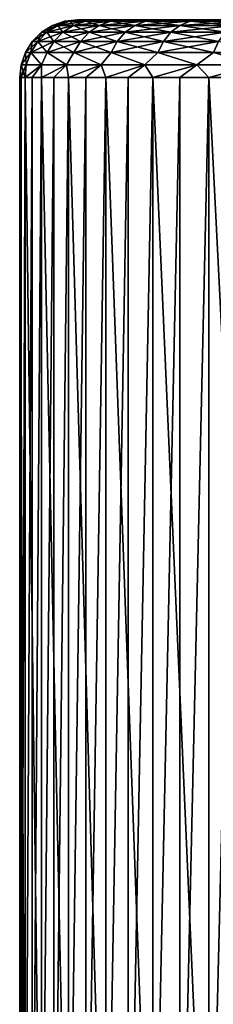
# Model space of a CAD drawing. Header units: millimetres. Extents: x -139 to 106, y -8 to 139.
# Tile 239 of 256: x 63.5 to 66.84, y 11.04 to 28.04. Entities that reach past the tile are written whole.
import ezdxf

# ---------------------------------------------------------------- set-up
doc = ezdxf.new("R2010")
doc.units = ezdxf.units.MM
doc.header["$LTSCALE"] = 53.842063
for name, color, linetype in [('523', 7, 'CONTINUOUS'), ('524', 7, 'CONTINUOUS'), ('525', 7, 'CONTINUOUS'), ('526', 7, 'CONTINUOUS'), ('533', 7, 'CONTINUOUS')]:
    doc.layers.add(name, color=color, linetype=linetype)

msp = doc.modelspace()

# ---------------------------------------------------------------- linework, layer by layer
at = {"layer": '523', "linetype": 'CONTINUOUS'}
for points in [[(64.587, 28.038, -1.44), (64.5, 28.038), (88.413, 28.038, -1.44), (64.587, 28.038, -1.44)], [(88.413, 28.038, -1.44), (64.5, 28.038), (88.5, 28.038), (88.413, 28.038, -1.44)], [(88.5, 28.038), (64.5, 28.038), (64.587, 28.038, 1.44), (88.5, 28.038)], [(64.847, 28.038, -2.867), (64.587, 28.038, -1.44), (88.153, 28.038, -2.867), (64.847, 28.038, -2.867)], [(88.153, 28.038, -2.867), (64.587, 28.038, -1.44), (88.413, 28.038, -1.44), (88.153, 28.038, -2.867)], [(88.413, 28.038, 1.44), (88.5, 28.038), (64.587, 28.038, 1.44), (88.413, 28.038, 1.44)], [(64.847, 28.038, 2.867), (88.413, 28.038, 1.44), (64.587, 28.038, 1.44), (64.847, 28.038, 2.867)], [(65.278, 28.038, -4.251), (64.847, 28.038, -2.867), (87.722, 28.038, -4.251), (65.278, 28.038, -4.251)], [(87.722, 28.038, -4.251), (64.847, 28.038, -2.867), (88.153, 28.038, -2.867), (87.722, 28.038, -4.251)], [(88.153, 28.038, 2.867), (88.413, 28.038, 1.44), (64.847, 28.038, 2.867), (88.153, 28.038, 2.867)], [(65.278, 28.038, 4.251), (88.153, 28.038, 2.867), (64.847, 28.038, 2.867), (65.278, 28.038, 4.251)], [(65.872, 28.038, -5.573), (65.278, 28.038, -4.251), (87.128, 28.038, -5.573), (65.872, 28.038, -5.573)], [(87.128, 28.038, -5.573), (65.278, 28.038, -4.251), (87.722, 28.038, -4.251), (87.128, 28.038, -5.573)], [(87.722, 28.038, 4.251), (88.153, 28.038, 2.867), (65.278, 28.038, 4.251), (87.722, 28.038, 4.251)], [(65.872, 28.038, 5.573), (87.722, 28.038, 4.251), (65.278, 28.038, 4.251), (65.872, 28.038, 5.573)], [(66.622, 28.038, -6.814), (65.872, 28.038, -5.573), (86.378, 28.038, -6.814), (66.622, 28.038, -6.814)], [(86.378, 28.038, -6.814), (65.872, 28.038, -5.573), (87.128, 28.038, -5.573), (86.378, 28.038, -6.814)], [(87.128, 28.038, 5.573), (87.722, 28.038, 4.251), (65.872, 28.038, 5.573), (87.128, 28.038, 5.573)], [(66.622, 28.038, 6.814), (87.128, 28.038, 5.573), (65.872, 28.038, 5.573), (66.622, 28.038, 6.814)], [(67.516, 28.038, -7.955), (66.622, 28.038, -6.814), (85.484, 28.038, -7.955), (67.516, 28.038, -7.955)], [(85.484, 28.038, -7.955), (66.622, 28.038, -6.814), (86.378, 28.038, -6.814), (85.484, 28.038, -7.955)], [(86.378, 28.038, 6.814), (87.128, 28.038, 5.573), (66.622, 28.038, 6.814), (86.378, 28.038, 6.814)], [(67.516, 28.038, 7.955), (86.378, 28.038, 6.814), (66.622, 28.038, 6.814), (67.516, 28.038, 7.955)]]:
    msp.add_3dface(points, dxfattribs=at)
at = {"layer": '524', "linetype": 'CONTINUOUS'}
for points in [[(63.5, 27.038), (63.524, 27.038, -0.785), (63.5, 5.038), (63.5, 27.038)], [(63.5, 5.038), (63.524, 27.038, -0.785), (63.524, 5.038, -0.785), (63.5, 5.038)], [(63.524, 27.038, -0.785), (63.595, 27.038, -1.567), (63.524, 5.038, -0.785), (63.524, 27.038, -0.785)], [(63.524, 5.038, -0.785), (63.595, 27.038, -1.567), (63.595, 5.038, -1.567), (63.524, 5.038, -0.785)], [(63.595, 27.038, -1.567), (63.713, 27.038, -2.343), (63.595, 5.038, -1.567), (63.595, 27.038, -1.567)], [(63.595, 5.038, -1.567), (63.713, 27.038, -2.343), (63.713, 5.038, -2.343), (63.595, 5.038, -1.567)], [(63.713, 27.038, -2.343), (63.878, 27.038, -3.111), (63.713, 5.038, -2.343), (63.713, 27.038, -2.343)], [(63.713, 5.038, -2.343), (63.878, 27.038, -3.111), (63.878, 5.038, -3.111), (63.713, 5.038, -2.343)], [(63.878, 27.038, -3.111), (64.089, 27.038, -3.868), (63.878, 5.038, -3.111), (63.878, 27.038, -3.111)], [(63.878, 5.038, -3.111), (64.089, 27.038, -3.868), (64.089, 5.038, -3.868), (63.878, 5.038, -3.111)], [(64.089, 27.038, -3.868), (64.345, 27.038, -4.61), (64.089, 5.038, -3.868), (64.089, 27.038, -3.868)], [(64.089, 5.038, -3.868), (64.345, 27.038, -4.61), (64.345, 5.038, -4.61), (64.089, 5.038, -3.868)], [(64.345, 27.038, -4.61), (64.645, 27.038, -5.335), (64.345, 5.038, -4.61), (64.345, 27.038, -4.61)], [(64.345, 5.038, -4.61), (64.645, 27.038, -5.335), (64.645, 5.038, -5.335), (64.345, 5.038, -4.61)], [(64.645, 27.038, -5.335), (64.989, 27.038, -6.041), (64.645, 5.038, -5.335), (64.645, 27.038, -5.335)], [(64.645, 5.038, -5.335), (64.989, 27.038, -6.041), (64.989, 5.038, -6.041), (64.645, 5.038, -5.335)], [(64.989, 27.038, -6.041), (65.375, 27.038, -6.725), (64.989, 5.038, -6.041), (64.989, 27.038, -6.041)], [(64.989, 5.038, -6.041), (65.375, 27.038, -6.725), (65.375, 5.038, -6.725), (64.989, 5.038, -6.041)], [(65.375, 27.038, -6.725), (65.801, 27.038, -7.385), (65.375, 5.038, -6.725), (65.375, 27.038, -6.725)], [(65.375, 5.038, -6.725), (65.801, 27.038, -7.385), (65.801, 5.038, -7.385), (65.375, 5.038, -6.725)], [(65.801, 27.038, -7.385), (66.267, 27.038, -8.017), (65.801, 5.038, -7.385), (65.801, 27.038, -7.385)], [(65.801, 5.038, -7.385), (66.267, 27.038, -8.017), (66.267, 5.038, -8.017), (65.801, 5.038, -7.385)], [(66.267, 27.038, -8.017), (66.769, 27.038, -8.621), (66.267, 5.038, -8.017), (66.267, 27.038, -8.017)], [(66.267, 5.038, -8.017), (66.769, 27.038, -8.621), (66.769, 5.038, -8.621), (66.267, 5.038, -8.017)], [(66.769, 27.038, -8.621), (67.308, 27.038, -9.192), (66.769, 5.038, -8.621), (66.769, 27.038, -8.621)], [(66.769, 5.038, -8.621), (67.308, 27.038, -9.192), (67.308, 5.038, -9.192), (66.769, 5.038, -8.621)]]:
    msp.add_3dface(points, dxfattribs=at)
at = {"layer": '525', "linetype": 'CONTINUOUS'}
for points in [[(63.877, 27.82, 0), (63.969, 27.82, 1.522), (64.067, 27.939, 0), (63.877, 27.82, 0)], [(63.969, 27.82, 1.522), (64.244, 27.82, 3.021), (64.158, 27.939, 1.499), (63.969, 27.82, 1.522)], [(64.067, 27.939, 0), (63.969, 27.82, 1.522), (64.158, 27.939, 1.499), (64.067, 27.939, 0)], [(64.067, 27.939, 0), (64.158, 27.939, 1.499), (64.279, 28.013), (64.067, 27.939, 0)], [(64.158, 27.939, 1.499), (64.428, 27.939, 2.975), (64.368, 28.013, 1.473), (64.158, 27.939, 1.499)], [(64.279, 28.013), (64.158, 27.939, 1.499), (64.368, 28.013, 1.473), (64.279, 28.013)], [(64.158, 27.939, 1.499), (64.244, 27.82, 3.021), (64.428, 27.939, 2.975), (64.158, 27.939, 1.499)], [(64.244, 27.82, 3.021), (64.697, 27.82, 4.476), (64.428, 27.939, 2.975), (64.244, 27.82, 3.021)], [(64.5, 28.038), (64.279, 28.013), (64.368, 28.013, 1.473), (64.5, 28.038)], [(64.587, 28.038, 1.44), (64.5, 28.038), (64.368, 28.013, 1.473), (64.587, 28.038, 1.44)], [(64.847, 28.038, 2.867), (64.587, 28.038, 1.44), (64.368, 28.013, 1.473), (64.847, 28.038, 2.867)], [(64.847, 28.038, 2.867), (64.368, 28.013, 1.473), (64.634, 28.013, 2.925), (64.847, 28.038, 2.867)], [(64.368, 28.013, 1.473), (64.428, 27.939, 2.975), (64.634, 28.013, 2.925), (64.368, 28.013, 1.473)], [(64.428, 27.939, 2.975), (64.875, 27.939, 4.409), (64.634, 28.013, 2.925), (64.428, 27.939, 2.975)], [(64.428, 27.939, 2.975), (64.697, 27.82, 4.476), (64.875, 27.939, 4.409), (64.428, 27.939, 2.975)], [(65.278, 28.038, 4.251), (64.847, 28.038, 2.867), (64.634, 28.013, 2.925), (65.278, 28.038, 4.251)], [(65.278, 28.038, 4.251), (64.634, 28.013, 2.925), (65.073, 28.013, 4.334), (65.278, 28.038, 4.251)], [(64.634, 28.013, 2.925), (64.875, 27.939, 4.409), (65.073, 28.013, 4.334), (64.634, 28.013, 2.925)], [(64.697, 27.82, 4.476), (65.323, 27.82, 5.866), (64.875, 27.939, 4.409), (64.697, 27.82, 4.476)], [(64.875, 27.939, 4.409), (65.491, 27.939, 5.778), (65.073, 28.013, 4.334), (64.875, 27.939, 4.409)], [(64.875, 27.939, 4.409), (65.323, 27.82, 5.866), (65.491, 27.939, 5.778), (64.875, 27.939, 4.409)], [(65.872, 28.038, 5.573), (65.278, 28.038, 4.251), (65.073, 28.013, 4.334), (65.872, 28.038, 5.573)], [(65.872, 28.038, 5.573), (65.073, 28.013, 4.334), (65.678, 28.013, 5.68), (65.872, 28.038, 5.573)], [(65.073, 28.013, 4.334), (65.491, 27.939, 5.778), (65.678, 28.013, 5.68), (65.073, 28.013, 4.334)], [(65.323, 27.82, 5.866), (66.112, 27.82, 7.171), (65.491, 27.939, 5.778), (65.323, 27.82, 5.866)], [(65.491, 27.939, 5.778), (66.268, 27.939, 7.063), (65.678, 28.013, 5.68), (65.491, 27.939, 5.778)], [(65.491, 27.939, 5.778), (66.112, 27.82, 7.171), (66.268, 27.939, 7.063), (65.491, 27.939, 5.778)], [(66.622, 28.038, 6.814), (65.872, 28.038, 5.573), (65.678, 28.013, 5.68), (66.622, 28.038, 6.814)], [(66.622, 28.038, 6.814), (65.678, 28.013, 5.68), (66.442, 28.013, 6.943), (66.622, 28.038, 6.814)], [(65.678, 28.013, 5.68), (66.268, 27.939, 7.063), (66.442, 28.013, 6.943), (65.678, 28.013, 5.68)], [(66.112, 27.82, 7.171), (67.052, 27.82, 8.371), (66.268, 27.939, 7.063), (66.112, 27.82, 7.171)], [(66.268, 27.939, 7.063), (67.194, 27.939, 8.245), (66.442, 28.013, 6.943), (66.268, 27.939, 7.063)], [(66.268, 27.939, 7.063), (67.052, 27.82, 8.371), (67.194, 27.939, 8.245), (66.268, 27.939, 7.063)], [(67.516, 28.038, 7.955), (66.622, 28.038, 6.814), (66.442, 28.013, 6.943), (67.516, 28.038, 7.955)], [(67.516, 28.038, 7.955), (66.442, 28.013, 6.943), (67.352, 28.013, 8.104), (67.516, 28.038, 7.955)], [(66.442, 28.013, 6.943), (67.194, 27.939, 8.245), (67.352, 28.013, 8.104), (66.442, 28.013, 6.943)], [(63.718, 27.662, 0), (63.812, 27.662, 1.541), (63.877, 27.82, 0), (63.718, 27.662, 0)], [(63.812, 27.662, 1.541), (64.09, 27.662, 3.059), (63.969, 27.82, 1.522), (63.812, 27.662, 1.541)], [(63.877, 27.82, 0), (63.812, 27.662, 1.541), (63.969, 27.82, 1.522), (63.877, 27.82, 0)], [(63.969, 27.82, 1.522), (64.09, 27.662, 3.059), (64.244, 27.82, 3.021), (63.969, 27.82, 1.522)], [(64.09, 27.662, 3.059), (64.549, 27.662, 4.532), (64.244, 27.82, 3.021), (64.09, 27.662, 3.059)], [(64.244, 27.82, 3.021), (64.549, 27.662, 4.532), (64.697, 27.82, 4.476), (64.244, 27.82, 3.021)], [(64.549, 27.662, 4.532), (65.182, 27.662, 5.94), (64.697, 27.82, 4.476), (64.549, 27.662, 4.532)], [(64.697, 27.82, 4.476), (65.182, 27.662, 5.94), (65.323, 27.82, 5.866), (64.697, 27.82, 4.476)], [(65.182, 27.662, 5.94), (65.981, 27.662, 7.261), (65.323, 27.82, 5.866), (65.182, 27.662, 5.94)], [(65.323, 27.82, 5.866), (65.981, 27.662, 7.261), (66.112, 27.82, 7.171), (65.323, 27.82, 5.866)], [(65.981, 27.662, 7.261), (66.933, 27.662, 8.476), (66.112, 27.82, 7.171), (65.981, 27.662, 7.261)], [(66.112, 27.82, 7.171), (66.933, 27.662, 8.476), (67.052, 27.82, 8.371), (66.112, 27.82, 7.171)], [(63.599, 27.472, 0), (63.693, 27.472, 1.555), (63.718, 27.662, 0), (63.599, 27.472, 0)], [(63.693, 27.472, 1.555), (63.974, 27.472, 3.087), (63.812, 27.662, 1.541), (63.693, 27.472, 1.555)], [(63.718, 27.662, 0), (63.693, 27.472, 1.555), (63.812, 27.662, 1.541), (63.718, 27.662, 0)], [(63.812, 27.662, 1.541), (63.974, 27.472, 3.087), (64.09, 27.662, 3.059), (63.812, 27.662, 1.541)], [(63.974, 27.472, 3.087), (64.437, 27.472, 4.575), (64.09, 27.662, 3.059), (63.974, 27.472, 3.087)], [(64.09, 27.662, 3.059), (64.437, 27.472, 4.575), (64.549, 27.662, 4.532), (64.09, 27.662, 3.059)], [(64.437, 27.472, 4.575), (65.077, 27.472, 5.995), (64.549, 27.662, 4.532), (64.437, 27.472, 4.575)], [(64.549, 27.662, 4.532), (65.077, 27.472, 5.995), (65.182, 27.662, 5.94), (64.549, 27.662, 4.532)], [(65.077, 27.472, 5.995), (65.883, 27.472, 7.329), (65.182, 27.662, 5.94), (65.077, 27.472, 5.995)], [(65.182, 27.662, 5.94), (65.883, 27.472, 7.329), (65.981, 27.662, 7.261), (65.182, 27.662, 5.94)], [(65.883, 27.472, 7.329), (66.844, 27.472, 8.555), (65.981, 27.662, 7.261), (65.883, 27.472, 7.329)], [(65.981, 27.662, 7.261), (66.844, 27.472, 8.555), (66.933, 27.662, 8.476), (65.981, 27.662, 7.261)], [(66.844, 27.472, 8.555), (67.945, 27.472, 9.656), (66.933, 27.662, 8.476), (66.844, 27.472, 8.555)], [(63.525, 27.26), (63.613, 27.26, 1.506), (63.599, 27.472, 0), (63.525, 27.26)], [(63.599, 27.472, 0), (63.613, 27.26, 1.506), (63.693, 27.472, 1.555), (63.599, 27.472, 0)], [(63.613, 27.26, 1.506), (63.875, 27.26, 2.992), (63.693, 27.472, 1.555), (63.613, 27.26, 1.506)], [(63.693, 27.472, 1.555), (63.875, 27.26, 2.992), (63.974, 27.472, 3.087), (63.693, 27.472, 1.555)], [(63.875, 27.26, 2.992), (64.308, 27.26, 4.438), (63.974, 27.472, 3.087), (63.875, 27.26, 2.992)], [(63.974, 27.472, 3.087), (64.308, 27.26, 4.438), (64.437, 27.472, 4.575), (63.974, 27.472, 3.087)], [(64.308, 27.26, 4.438), (64.905, 27.26, 5.823), (64.437, 27.472, 4.575), (64.308, 27.26, 4.438)], [(64.437, 27.472, 4.575), (64.905, 27.26, 5.823), (65.077, 27.472, 5.995), (64.437, 27.472, 4.575)], [(64.905, 27.26, 5.823), (65.66, 27.26, 7.13), (65.077, 27.472, 5.995), (64.905, 27.26, 5.823)], [(65.077, 27.472, 5.995), (65.66, 27.26, 7.13), (65.883, 27.472, 7.329), (65.077, 27.472, 5.995)], [(65.66, 27.26, 7.13), (66.561, 27.26, 8.34), (65.883, 27.472, 7.329), (65.66, 27.26, 7.13)], [(65.883, 27.472, 7.329), (66.561, 27.26, 8.34), (66.844, 27.472, 8.555), (65.883, 27.472, 7.329)], [(66.561, 27.26, 8.34), (67.596, 27.26, 9.438), (66.844, 27.472, 8.555), (66.561, 27.26, 8.34)], [(66.844, 27.472, 8.555), (67.596, 27.26, 9.438), (67.945, 27.472, 9.656), (66.844, 27.472, 8.555)], [(63.5, 27.038), (63.595, 27.038, 1.567), (63.525, 27.26), (63.5, 27.038)], [(63.525, 27.26), (63.595, 27.038, 1.567), (63.613, 27.26, 1.506), (63.525, 27.26)], [(63.595, 27.038, 1.567), (63.878, 27.038, 3.111), (63.875, 27.26, 2.992), (63.595, 27.038, 1.567)], [(63.613, 27.26, 1.506), (63.595, 27.038, 1.567), (63.875, 27.26, 2.992), (63.613, 27.26, 1.506)], [(63.875, 27.26, 2.992), (63.878, 27.038, 3.111), (64.308, 27.26, 4.438), (63.875, 27.26, 2.992)], [(63.878, 27.038, 3.111), (64.345, 27.038, 4.61), (64.308, 27.26, 4.438), (63.878, 27.038, 3.111)], [(64.308, 27.26, 4.438), (64.345, 27.038, 4.61), (64.905, 27.26, 5.823), (64.308, 27.26, 4.438)], [(64.345, 27.038, 4.61), (64.989, 27.038, 6.041), (64.905, 27.26, 5.823), (64.345, 27.038, 4.61)], [(64.905, 27.26, 5.823), (64.989, 27.038, 6.041), (65.66, 27.26, 7.13), (64.905, 27.26, 5.823)], [(64.989, 27.038, 6.041), (65.801, 27.038, 7.385), (65.66, 27.26, 7.13), (64.989, 27.038, 6.041)], [(65.66, 27.26, 7.13), (65.801, 27.038, 7.385), (66.561, 27.26, 8.34), (65.66, 27.26, 7.13)], [(65.801, 27.038, 7.385), (66.769, 27.038, 8.621), (66.561, 27.26, 8.34), (65.801, 27.038, 7.385)], [(66.561, 27.26, 8.34), (66.769, 27.038, 8.621), (67.596, 27.26, 9.438), (66.561, 27.26, 8.34)], [(66.769, 27.038, 8.621), (67.879, 27.038, 9.731), (67.596, 27.26, 9.438), (66.769, 27.038, 8.621)]]:
    msp.add_3dface(points, dxfattribs=at)
at = {"layer": '526', "linetype": 'CONTINUOUS'}
for points in [[(63.877, 27.82, 0), (64.067, 27.939, 0), (64.158, 27.939, -1.499), (63.877, 27.82, 0)], [(63.969, 27.82, -1.522), (63.877, 27.82, 0), (64.158, 27.939, -1.499), (63.969, 27.82, -1.522)], [(64.244, 27.82, -3.021), (63.969, 27.82, -1.522), (64.428, 27.939, -2.975), (64.244, 27.82, -3.021)], [(64.428, 27.939, -2.975), (63.969, 27.82, -1.522), (64.158, 27.939, -1.499), (64.428, 27.939, -2.975)], [(64.067, 27.939, 0), (64.279, 28.013), (64.368, 28.013, -1.473), (64.067, 27.939, 0)], [(64.158, 27.939, -1.499), (64.067, 27.939, 0), (64.368, 28.013, -1.473), (64.158, 27.939, -1.499)], [(64.428, 27.939, -2.975), (64.158, 27.939, -1.499), (64.634, 28.013, -2.925), (64.428, 27.939, -2.975)], [(64.634, 28.013, -2.925), (64.158, 27.939, -1.499), (64.368, 28.013, -1.473), (64.634, 28.013, -2.925)], [(64.697, 27.82, -4.476), (64.244, 27.82, -3.021), (64.875, 27.939, -4.409), (64.697, 27.82, -4.476)], [(64.875, 27.939, -4.409), (64.244, 27.82, -3.021), (64.428, 27.939, -2.975), (64.875, 27.939, -4.409)], [(64.5, 28.038), (64.587, 28.038, -1.44), (64.279, 28.013), (64.5, 28.038)], [(64.279, 28.013), (64.587, 28.038, -1.44), (64.368, 28.013, -1.473), (64.279, 28.013)], [(64.587, 28.038, -1.44), (64.847, 28.038, -2.867), (64.368, 28.013, -1.473), (64.587, 28.038, -1.44)], [(64.847, 28.038, -2.867), (64.634, 28.013, -2.925), (64.368, 28.013, -1.473), (64.847, 28.038, -2.867)], [(64.875, 27.939, -4.409), (64.428, 27.939, -2.975), (65.073, 28.013, -4.334), (64.875, 27.939, -4.409)], [(65.073, 28.013, -4.334), (64.428, 27.939, -2.975), (64.634, 28.013, -2.925), (65.073, 28.013, -4.334)], [(64.847, 28.038, -2.867), (65.278, 28.038, -4.251), (64.634, 28.013, -2.925), (64.847, 28.038, -2.867)], [(65.278, 28.038, -4.251), (65.073, 28.013, -4.334), (64.634, 28.013, -2.925), (65.278, 28.038, -4.251)], [(65.323, 27.82, -5.866), (64.697, 27.82, -4.476), (65.491, 27.939, -5.778), (65.323, 27.82, -5.866)], [(65.491, 27.939, -5.778), (64.697, 27.82, -4.476), (64.875, 27.939, -4.409), (65.491, 27.939, -5.778)], [(65.491, 27.939, -5.778), (64.875, 27.939, -4.409), (65.678, 28.013, -5.68), (65.491, 27.939, -5.778)], [(65.678, 28.013, -5.68), (64.875, 27.939, -4.409), (65.073, 28.013, -4.334), (65.678, 28.013, -5.68)], [(65.278, 28.038, -4.251), (65.872, 28.038, -5.573), (65.073, 28.013, -4.334), (65.278, 28.038, -4.251)], [(65.872, 28.038, -5.573), (65.678, 28.013, -5.68), (65.073, 28.013, -4.334), (65.872, 28.038, -5.573)], [(66.112, 27.82, -7.171), (65.323, 27.82, -5.866), (66.268, 27.939, -7.063), (66.112, 27.82, -7.171)], [(66.268, 27.939, -7.063), (65.323, 27.82, -5.866), (65.491, 27.939, -5.778), (66.268, 27.939, -7.063)], [(66.268, 27.939, -7.063), (65.491, 27.939, -5.778), (66.442, 28.013, -6.943), (66.268, 27.939, -7.063)], [(66.442, 28.013, -6.943), (65.491, 27.939, -5.778), (65.678, 28.013, -5.68), (66.442, 28.013, -6.943)], [(65.872, 28.038, -5.573), (66.622, 28.038, -6.814), (65.678, 28.013, -5.68), (65.872, 28.038, -5.573)], [(66.622, 28.038, -6.814), (66.442, 28.013, -6.943), (65.678, 28.013, -5.68), (66.622, 28.038, -6.814)], [(67.052, 27.82, -8.371), (66.112, 27.82, -7.171), (67.194, 27.939, -8.245), (67.052, 27.82, -8.371)], [(67.194, 27.939, -8.245), (66.112, 27.82, -7.171), (66.268, 27.939, -7.063), (67.194, 27.939, -8.245)], [(67.194, 27.939, -8.245), (66.268, 27.939, -7.063), (67.352, 28.013, -8.104), (67.194, 27.939, -8.245)], [(67.352, 28.013, -8.104), (66.268, 27.939, -7.063), (66.442, 28.013, -6.943), (67.352, 28.013, -8.104)], [(66.622, 28.038, -6.814), (67.516, 28.038, -7.955), (66.442, 28.013, -6.943), (66.622, 28.038, -6.814)], [(67.516, 28.038, -7.955), (67.352, 28.013, -8.104), (66.442, 28.013, -6.943), (67.516, 28.038, -7.955)], [(63.718, 27.662, 0), (63.877, 27.82, 0), (63.969, 27.82, -1.522), (63.718, 27.662, 0)], [(63.812, 27.662, -1.541), (63.718, 27.662, 0), (63.969, 27.82, -1.522), (63.812, 27.662, -1.541)], [(64.09, 27.662, -3.059), (63.812, 27.662, -1.541), (64.244, 27.82, -3.021), (64.09, 27.662, -3.059)], [(64.244, 27.82, -3.021), (63.812, 27.662, -1.541), (63.969, 27.82, -1.522), (64.244, 27.82, -3.021)], [(64.549, 27.662, -4.532), (64.09, 27.662, -3.059), (64.697, 27.82, -4.476), (64.549, 27.662, -4.532)], [(64.697, 27.82, -4.476), (64.09, 27.662, -3.059), (64.244, 27.82, -3.021), (64.697, 27.82, -4.476)], [(65.182, 27.662, -5.94), (64.549, 27.662, -4.532), (65.323, 27.82, -5.866), (65.182, 27.662, -5.94)], [(65.323, 27.82, -5.866), (64.549, 27.662, -4.532), (64.697, 27.82, -4.476), (65.323, 27.82, -5.866)], [(65.981, 27.662, -7.261), (65.182, 27.662, -5.94), (66.112, 27.82, -7.171), (65.981, 27.662, -7.261)], [(66.112, 27.82, -7.171), (65.182, 27.662, -5.94), (65.323, 27.82, -5.866), (66.112, 27.82, -7.171)], [(66.933, 27.662, -8.476), (65.981, 27.662, -7.261), (67.052, 27.82, -8.371), (66.933, 27.662, -8.476)], [(67.052, 27.82, -8.371), (65.981, 27.662, -7.261), (66.112, 27.82, -7.171), (67.052, 27.82, -8.371)], [(63.599, 27.472, 0), (63.718, 27.662, 0), (63.812, 27.662, -1.541), (63.599, 27.472, 0)], [(63.693, 27.472, -1.555), (63.599, 27.472, 0), (63.812, 27.662, -1.541), (63.693, 27.472, -1.555)], [(63.974, 27.472, -3.087), (63.693, 27.472, -1.555), (64.09, 27.662, -3.059), (63.974, 27.472, -3.087)], [(64.09, 27.662, -3.059), (63.693, 27.472, -1.555), (63.812, 27.662, -1.541), (64.09, 27.662, -3.059)], [(64.437, 27.472, -4.575), (63.974, 27.472, -3.087), (64.549, 27.662, -4.532), (64.437, 27.472, -4.575)], [(64.549, 27.662, -4.532), (63.974, 27.472, -3.087), (64.09, 27.662, -3.059), (64.549, 27.662, -4.532)], [(65.077, 27.472, -5.995), (64.437, 27.472, -4.575), (65.182, 27.662, -5.94), (65.077, 27.472, -5.995)], [(65.182, 27.662, -5.94), (64.437, 27.472, -4.575), (64.549, 27.662, -4.532), (65.182, 27.662, -5.94)], [(65.883, 27.472, -7.329), (65.077, 27.472, -5.995), (65.981, 27.662, -7.261), (65.883, 27.472, -7.329)], [(65.981, 27.662, -7.261), (65.077, 27.472, -5.995), (65.182, 27.662, -5.94), (65.981, 27.662, -7.261)], [(66.844, 27.472, -8.555), (65.883, 27.472, -7.329), (66.933, 27.662, -8.476), (66.844, 27.472, -8.555)], [(66.933, 27.662, -8.476), (65.883, 27.472, -7.329), (65.981, 27.662, -7.261), (66.933, 27.662, -8.476)], [(63.525, 27.26), (63.599, 27.472, 0), (63.693, 27.472, -1.555), (63.525, 27.26)], [(63.613, 27.26, -1.506), (63.525, 27.26), (63.693, 27.472, -1.555), (63.613, 27.26, -1.506)], [(63.875, 27.26, -2.992), (63.613, 27.26, -1.506), (63.693, 27.472, -1.555), (63.875, 27.26, -2.992)], [(63.974, 27.472, -3.087), (63.875, 27.26, -2.992), (63.693, 27.472, -1.555), (63.974, 27.472, -3.087)], [(64.308, 27.26, -4.438), (63.875, 27.26, -2.992), (63.974, 27.472, -3.087), (64.308, 27.26, -4.438)], [(64.437, 27.472, -4.575), (64.308, 27.26, -4.438), (63.974, 27.472, -3.087), (64.437, 27.472, -4.575)], [(64.905, 27.26, -5.823), (64.308, 27.26, -4.438), (64.437, 27.472, -4.575), (64.905, 27.26, -5.823)], [(65.077, 27.472, -5.995), (64.905, 27.26, -5.823), (64.437, 27.472, -4.575), (65.077, 27.472, -5.995)], [(65.66, 27.26, -7.13), (64.905, 27.26, -5.823), (65.077, 27.472, -5.995), (65.66, 27.26, -7.13)], [(65.883, 27.472, -7.329), (65.66, 27.26, -7.13), (65.077, 27.472, -5.995), (65.883, 27.472, -7.329)], [(66.561, 27.26, -8.34), (65.66, 27.26, -7.13), (65.883, 27.472, -7.329), (66.561, 27.26, -8.34)], [(66.844, 27.472, -8.555), (66.561, 27.26, -8.34), (65.883, 27.472, -7.329), (66.844, 27.472, -8.555)], [(67.596, 27.26, -9.438), (66.561, 27.26, -8.34), (66.844, 27.472, -8.555), (67.596, 27.26, -9.438)], [(63.524, 27.038, -0.785), (63.5, 27.038), (63.613, 27.26, -1.506), (63.524, 27.038, -0.785)], [(63.5, 27.038), (63.525, 27.26), (63.613, 27.26, -1.506), (63.5, 27.038)], [(63.595, 27.038, -1.567), (63.524, 27.038, -0.785), (63.613, 27.26, -1.506), (63.595, 27.038, -1.567)], [(63.713, 27.038, -2.343), (63.595, 27.038, -1.567), (63.875, 27.26, -2.992), (63.713, 27.038, -2.343)], [(63.875, 27.26, -2.992), (63.595, 27.038, -1.567), (63.613, 27.26, -1.506), (63.875, 27.26, -2.992)], [(63.878, 27.038, -3.111), (63.713, 27.038, -2.343), (63.875, 27.26, -2.992), (63.878, 27.038, -3.111)], [(64.308, 27.26, -4.438), (63.878, 27.038, -3.111), (63.875, 27.26, -2.992), (64.308, 27.26, -4.438)], [(64.089, 27.038, -3.868), (63.878, 27.038, -3.111), (64.308, 27.26, -4.438), (64.089, 27.038, -3.868)], [(64.345, 27.038, -4.61), (64.089, 27.038, -3.868), (64.308, 27.26, -4.438), (64.345, 27.038, -4.61)], [(64.905, 27.26, -5.823), (64.345, 27.038, -4.61), (64.308, 27.26, -4.438), (64.905, 27.26, -5.823)], [(64.645, 27.038, -5.335), (64.345, 27.038, -4.61), (64.905, 27.26, -5.823), (64.645, 27.038, -5.335)], [(64.989, 27.038, -6.041), (64.645, 27.038, -5.335), (64.905, 27.26, -5.823), (64.989, 27.038, -6.041)], [(65.66, 27.26, -7.13), (64.989, 27.038, -6.041), (64.905, 27.26, -5.823), (65.66, 27.26, -7.13)], [(65.375, 27.038, -6.725), (64.989, 27.038, -6.041), (65.66, 27.26, -7.13), (65.375, 27.038, -6.725)], [(65.801, 27.038, -7.385), (65.375, 27.038, -6.725), (65.66, 27.26, -7.13), (65.801, 27.038, -7.385)], [(66.561, 27.26, -8.34), (65.801, 27.038, -7.385), (65.66, 27.26, -7.13), (66.561, 27.26, -8.34)], [(66.267, 27.038, -8.017), (65.801, 27.038, -7.385), (66.561, 27.26, -8.34), (66.267, 27.038, -8.017)], [(66.769, 27.038, -8.621), (66.267, 27.038, -8.017), (66.561, 27.26, -8.34), (66.769, 27.038, -8.621)], [(67.596, 27.26, -9.438), (66.769, 27.038, -8.621), (66.561, 27.26, -8.34), (67.596, 27.26, -9.438)], [(67.308, 27.038, -9.192), (66.769, 27.038, -8.621), (67.596, 27.26, -9.438), (67.308, 27.038, -9.192)]]:
    msp.add_3dface(points, dxfattribs=at)
at = {"layer": '533', "linetype": 'CONTINUOUS'}
for points in [[(63.5, 27.038), (63.5, 5.038), (63.595, 5.038, 1.567), (63.5, 27.038)], [(63.595, 27.038, 1.567), (63.5, 27.038), (63.595, 5.038, 1.567), (63.595, 27.038, 1.567)], [(63.878, 27.038, 3.111), (63.595, 27.038, 1.567), (63.878, 5.038, 3.111), (63.878, 27.038, 3.111)], [(63.595, 27.038, 1.567), (63.595, 5.038, 1.567), (63.878, 5.038, 3.111), (63.595, 27.038, 1.567)], [(64.345, 27.038, 4.61), (63.878, 27.038, 3.111), (64.345, 5.038, 4.61), (64.345, 27.038, 4.61)], [(63.878, 27.038, 3.111), (63.878, 5.038, 3.111), (64.345, 5.038, 4.61), (63.878, 27.038, 3.111)], [(64.989, 27.038, 6.041), (64.345, 27.038, 4.61), (64.989, 5.038, 6.041), (64.989, 27.038, 6.041)], [(64.345, 27.038, 4.61), (64.345, 5.038, 4.61), (64.989, 5.038, 6.041), (64.345, 27.038, 4.61)], [(65.801, 27.038, 7.385), (64.989, 27.038, 6.041), (65.801, 5.038, 7.385), (65.801, 27.038, 7.385)], [(64.989, 27.038, 6.041), (64.989, 5.038, 6.041), (65.801, 5.038, 7.385), (64.989, 27.038, 6.041)], [(66.769, 27.038, 8.621), (65.801, 27.038, 7.385), (66.769, 5.038, 8.621), (66.769, 27.038, 8.621)], [(65.801, 27.038, 7.385), (65.801, 5.038, 7.385), (66.769, 5.038, 8.621), (65.801, 27.038, 7.385)], [(67.879, 27.038, 9.731), (66.769, 27.038, 8.621), (67.879, 5.038, 9.731), (67.879, 27.038, 9.731)], [(66.769, 27.038, 8.621), (66.769, 5.038, 8.621), (67.879, 5.038, 9.731), (66.769, 27.038, 8.621)]]:
    msp.add_3dface(points, dxfattribs=at)

doc.saveas('drawing.dxf')
